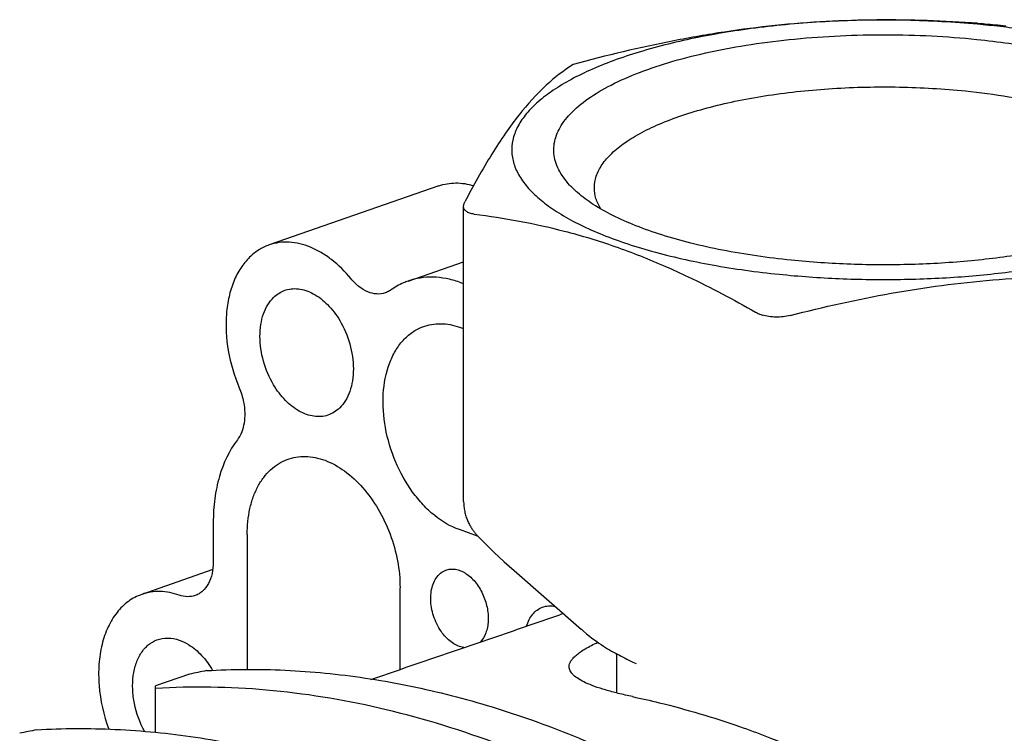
# Model space of a CAD drawing. Header units: millimetres. Extents: x 59 to 474, y 39 to 400.
# Tile 7 of 18: x 147 to 188, y 180 to 209. Entities that reach past the tile are written whole.
import ezdxf

# ---------------------------------------------------------------- set-up
doc = ezdxf.new("R2010")
doc.units = ezdxf.units.MM
doc.header["$LTSCALE"] = 30.734
doc.layers.add('A023134_9_1', color=7, linetype='CONTINUOUS')
doc.layers.add('D017308_13_1', color=7, linetype='CONTINUOUS')

msp = doc.modelspace()

# ---------------------------------------------------------------- linework, layer by layer
at = {"layer": 'A023134_9_1', "color": 7, "linetype": 'CONTINUOUS'}
for p, q in [((164.481, 202.467), (157.41, 200.002)), ((163.198, 198.499), (165.51, 199.305)), ((165.337, 198.454), (165.51, 198.394)), ((165.337, 196.579), (165.51, 196.519)), ((155.084, 188.437), (155.084, 186.797)), ((156.498, 187.944), (156.498, 182.321)), ((166.093, 187.88), (165.337, 188.144)), ((155.062, 186.479), (152.107, 185.449)), ((162.862, 182.333), (162.862, 185.726)), ((154.094, 182.126), (152.68, 181.633)), ((152.68, 179.697), (152.68, 181.633))]:
    msp.add_line(p, q, dxfattribs=at)
for centre, radius, start, end in [((-188.885, 1219.133), 1094.854, 288.67284, 289.107828), ((178.214, 159.485), 26.58, 108.764, 109.1095)]:
    msp.add_arc(centre, radius, start, end, dxfattribs=at)
for centre in [(181.53, 124.717), (174.459, 122.252)]:
    msp.add_ellipse(centre, major_axis=(90.863, 0), ratio=0.662758, start_param=1.869376, end_param=1.877529, dxfattribs=at)
for points, knots in [([(164.481, 202.467), (164.592, 202.506), (164.824, 202.565), (165.312, 202.606), (165.684, 202.545), (165.924, 202.473)], [0, 0, 0, 0, 0.241396, 0.486577, 1, 1, 1, 1]), ([(160.814, 198.599), (160.576, 198.889), (160.183, 199.284), (159.592, 199.691), (159.147, 199.916), (158.699, 200.063), (158.253, 200.13), (157.819, 200.115), (157.542, 200.049), (157.41, 200.002)], [0, 0, 0, 0, 0.288182, 0.422234, 0.549069, 0.669037, 0.783072, 0.89271, 1, 1, 1, 1]), ([(157.41, 200.002), (157.26, 199.95), (156.968, 199.809), (156.715, 199.607), (156.598, 199.493)], [0, 0, 0, 0, 0.493128, 1, 1, 1, 1]), ([(156.598, 199.493), (156.459, 199.357), (156.204, 199.04), (155.917, 198.48), (155.719, 197.835), (155.577, 196.867), (155.655, 195.567), (155.955, 194.551), (156.164, 194.056)], [0, 0, 0, 0, 0.101535, 0.21035, 0.327212, 0.451895, 0.71958, 1, 1, 1, 1]), ([(162.248, 198.008), (162.136, 197.969), (161.884, 197.937), (161.5, 198.035), (161.129, 198.261), (160.915, 198.477), (160.814, 198.599)], [0, 0, 0, 0, 0.216412, 0.450164, 0.711097, 1, 1, 1, 1]), ([(163.198, 198.499), (163.134, 198.477), (162.879, 198.378), (162.639, 198.242), (162.471, 198.124)], [0, 0, 0, 0, 0.248555, 1, 1, 1, 1]), ([(165.337, 198.454), (165.156, 198.517), (164.793, 198.616), (164.242, 198.676), (163.705, 198.642), (163.362, 198.557), (163.198, 198.499)], [0, 0, 0, 0, 0.263741, 0.516128, 0.760252, 1, 1, 1, 1]), ([(157.598, 197.819), (157.662, 197.882), (157.801, 197.993), (157.96, 198.074), (158.042, 198.104)], [0, 0, 0, 0, 0.506819, 1, 1, 1, 1]), ([(158.042, 198.104), (158.133, 198.139), (158.328, 198.186), (158.635, 198.185), (158.949, 198.114), (159.38, 197.925), (159.888, 197.522), (160.207, 197.098), (160.348, 196.86)], [0, 0, 0, 0, 0.103688, 0.210348, 0.322731, 0.442665, 0.706772, 1, 1, 1, 1]), ([(162.471, 198.124), (162.454, 198.111), (162.384, 198.065), (162.307, 198.029), (162.248, 198.008)], [0, 0, 0, 0, 0.25259, 1, 1, 1, 1]), ([(157.598, 194.174), (157.415, 194.48), (157.135, 195.138), (157.004, 196.009), (157.051, 196.676), (157.159, 197.123), (157.337, 197.511), (157.505, 197.728), (157.598, 197.819)], [0, 0, 0, 0, 0.275608, 0.545747, 0.672318, 0.790453, 0.899448, 1, 1, 1, 1]), ([(160.348, 196.86), (160.531, 196.554), (160.811, 195.897), (160.943, 195.025), (160.895, 194.358), (160.787, 193.911), (160.609, 193.523), (160.441, 193.306), (160.348, 193.215)], [0, 0, 0, 0, 0.275608, 0.545747, 0.672318, 0.790453, 0.899448, 1, 1, 1, 1]), ([(165.337, 188.144), (164.963, 188.274), (164.423, 188.598), (163.806, 189.176), (163.213, 189.9), (162.624, 190.966), (162.205, 192.363), (162.105, 193.763), (162.307, 194.855), (162.646, 195.586), (162.968, 196.032), (163.358, 196.379), (163.658, 196.537), (163.813, 196.595)], [0, 0, 0, 0, 0.115356, 0.179106, 0.246245, 0.387255, 0.530782, 0.66827, 0.792798, 0.849324, 0.902111, 0.951921, 1, 1, 1, 1]), ([(163.813, 196.595), (163.929, 196.639), (164.173, 196.705), (164.691, 196.745), (165.086, 196.667), (165.337, 196.579)], [0, 0, 0, 0, 0.240275, 0.484651, 1, 1, 1, 1]), ([(156.164, 194.056), (156.205, 193.96), (156.276, 193.764), (156.362, 193.414), (156.407, 193.016), (156.376, 192.473), (156.238, 192.085), (156.087, 191.886)], [0, 0, 0, 0, 0.138793, 0.276849, 0.478396, 0.668613, 1, 1, 1, 1]), ([(159.852, 192.911), (159.761, 192.882), (159.568, 192.845), (159.267, 192.856), (158.96, 192.934), (158.541, 193.127), (158.047, 193.526), (157.737, 193.942), (157.598, 194.174)], [0, 0, 0, 0, 0.103535, 0.210459, 0.323263, 0.443551, 0.707727, 1, 1, 1, 1]), ([(160.348, 193.215), (160.277, 193.146), (160.123, 193.024), (159.943, 192.941), (159.852, 192.911)], [0, 0, 0, 0, 0.506875, 1, 1, 1, 1]), ([(156.087, 191.886), (155.744, 191.436), (155.366, 190.611), (155.124, 189.42), (155.084, 188.771), (155.084, 188.437)], [0, 0, 0, 0, 0.46629, 0.725503, 1, 1, 1, 1]), ([(158.156, 191.069), (158.276, 191.114), (158.529, 191.181), (158.927, 191.208), (159.335, 191.16), (159.901, 190.996), (160.601, 190.601), (161.349, 189.899), (161.987, 189.003), (162.477, 187.968), (162.787, 186.861), (162.862, 186.1), (162.862, 185.726)], [0, 0, 0, 0, 0.047671, 0.096219, 0.146532, 0.199301, 0.313494, 0.439925, 0.576362, 0.718636, 0.8616, 1, 1, 1, 1]), ([(156.498, 187.944), (156.498, 188.305), (156.549, 188.837), (156.738, 189.5), (156.93, 189.939), (157.171, 190.324), (157.458, 190.646), (157.787, 190.901), (158.031, 191.022), (158.156, 191.069)], [0, 0, 0, 0, 0.288379, 0.422662, 0.549722, 0.669831, 0.783846, 0.893234, 1, 1, 1, 1]), ([(155.084, 186.797), (155.084, 186.634), (155.054, 186.324), (154.907, 185.903), (154.7, 185.625), (154.496, 185.473), (154.385, 185.421), (154.328, 185.401)], [0, 0, 0, 0, 0.289231, 0.550286, 0.783548, 0.892994, 1, 1, 1, 1]), ([(164.623, 183.839), (164.481, 184.028), (164.257, 184.455), (164.132, 185.037), (164.142, 185.494), (164.203, 185.802), (164.316, 186.07), (164.428, 186.219), (164.491, 186.28)], [0, 0, 0, 0, 0.270525, 0.542224, 0.670483, 0.790013, 0.899658, 1, 1, 1, 1]), ([(164.491, 186.28), (164.511, 186.3), (164.592, 186.372), (164.688, 186.428), (164.764, 186.456)], [0, 0, 0, 0, 0.256401, 1, 1, 1, 1]), ([(164.764, 186.456), (164.826, 186.48), (164.962, 186.51), (165.174, 186.501), (165.39, 186.439), (165.683, 186.284), (166.018, 185.971), (166.215, 185.651), (166.298, 185.475)], [0, 0, 0, 0, 0.101417, 0.206444, 0.318238, 0.438662, 0.70553, 1, 1, 1, 1]), ([(152.107, 185.449), (151.909, 185.38), (151.523, 185.175), (151.043, 184.701), (150.674, 184.083), (150.424, 183.348), (150.302, 182.523), (150.313, 181.326), (150.518, 180.419), (150.73, 179.836)], [0, 0, 0, 0, 0.099073, 0.202816, 0.314659, 0.436239, 0.567488, 0.706989, 1, 1, 1, 1]), ([(153.67, 185.415), (153.412, 185.505), (153.009, 185.586), (152.478, 185.553), (152.227, 185.491), (152.107, 185.449)], [0, 0, 0, 0, 0.515356, 0.759866, 1, 1, 1, 1]), ([(154.328, 185.401), (154.227, 185.366), (154.001, 185.332), (153.779, 185.378), (153.67, 185.415)], [0, 0, 0, 0, 0.483629, 1, 1, 1, 1]), ([(166.298, 185.475), (166.382, 185.296), (166.506, 184.925), (166.549, 184.446), (166.507, 184.085), (166.423, 183.776), (166.302, 183.568), (166.199, 183.461)], [0, 0, 0, 0, 0.278888, 0.547261, 0.672647, 0.790179, 1, 1, 1, 1]), ([(168.786, 184.913), (168.869, 184.945), (169.052, 184.982), (169.237, 184.965), (169.328, 184.945)], [0, 0, 0, 0, 0.48896, 1, 1, 1, 1]), ([(168.131, 184.124), (168.158, 184.218), (168.227, 184.394), (168.376, 184.625), (168.562, 184.804), (168.71, 184.885), (168.786, 184.913)], [0, 0, 0, 0, 0.276071, 0.531803, 0.770836, 1, 1, 1, 1]), ([(165.518, 183.232), (165.35, 183.256), (165.098, 183.37), (164.815, 183.606), (164.685, 183.757), (164.623, 183.839)], [0, 0, 0, 0, 0.460058, 0.721034, 1, 1, 1, 1]), ([(152.224, 179.744), (152.027, 180.103), (151.813, 180.688), (151.713, 181.484), (151.734, 182.054), (151.852, 182.572), (152.062, 183.013), (152.358, 183.354), (152.609, 183.502), (152.738, 183.551)], [0, 0, 0, 0, 0.288079, 0.429093, 0.562866, 0.686765, 0.799736, 0.902916, 1, 1, 1, 1]), ([(152.738, 183.551), (152.881, 183.604), (153.201, 183.657), (153.516, 183.594), (153.67, 183.541)], [0, 0, 0, 0, 0.483573, 1, 1, 1, 1]), ([(153.67, 183.541), (153.804, 183.494), (154.146, 183.326), (154.635, 182.908), (154.929, 182.505), (155.059, 182.282)], [0, 0, 0, 0, 0.223564, 0.593754, 1, 1, 1, 1]), ([(169.905, 182.436), (169.905, 182.475), (169.92, 182.56), (169.98, 182.683), (170.077, 182.807), (170.211, 182.932), (170.381, 183.06), (170.672, 183.245), (170.917, 183.37), (171.093, 183.452)], [0, 0, 0, 0, 0.073575, 0.155524, 0.250885, 0.362785, 0.493001, 0.642451, 1, 1, 1, 1]), ([(154.801, 182.273), (155.891, 182.337), (158.104, 182.348), (161.446, 182.015), (164.824, 181.337), (168.218, 180.316), (171.61, 178.961), (176.175, 176.682), (179.435, 174.541), (181.53, 172.956)], [0, 0, 0, 0, 0.11339, 0.229277, 0.348212, 0.470634, 0.596873, 0.727151, 1, 1, 1, 1]), ([(172.541, 181.189), (172.342, 181.231), (171.966, 181.316), (171.439, 181.456), (170.985, 181.603), (170.606, 181.754), (170.306, 181.91), (170.111, 182.052), (170.002, 182.171), (169.947, 182.257), (169.913, 182.346), (169.905, 182.406), (169.905, 182.436)], [0, 0, 0, 0, 0.200843, 0.380385, 0.537424, 0.67125, 0.781853, 0.870393, 0.907419, 0.94054, 0.970899, 1, 1, 1, 1]), ([(171.473, 177.215), (169.936, 177.997), (166.839, 179.363), (162.075, 180.803), (157.349, 181.57), (154.213, 181.624), (152.68, 181.533)], [0, 0, 0, 0, 0.265368, 0.519489, 0.763708, 1, 1, 1, 1]), ([(172.541, 181.189), (172.914, 181.111), (174.421, 180.768), (175.905, 180.325), (177.004, 179.942)], [0, 0, 0, 0, 0.246232, 1, 1, 1, 1]), ([(147.73, 179.808), (148.82, 179.873), (151.033, 179.883), (154.375, 179.551), (157.752, 178.872), (161.147, 177.852), (164.539, 176.496), (169.104, 174.217), (172.364, 172.076), (174.459, 170.491)], [0, 0, 0, 0, 0.11339, 0.229277, 0.348212, 0.470634, 0.596873, 0.727151, 1, 1, 1, 1]), ([(177.004, 179.942), (177.379, 179.811), (178.894, 179.257), (180.374, 178.61), (181.468, 178.077)], [0, 0, 0, 0, 0.245967, 1, 1, 1, 1])]:
    msp.add_open_spline(points, degree=3, knots=knots, dxfattribs=at)
at = {"layer": 'D017308_13_1', "color": 7, "linetype": 'CONTINUOUS'}
for p, q in [((165.51, 189.319), (165.51, 201.61)), ((171.882, 182.601), (171.881, 181.34)), ((172.558, 182.629), (172.698, 182.563))]:
    msp.add_line(p, q, dxfattribs=at)
for points in [[(165.51, 189.319), (165.51, 189.285), (165.512, 189.228), (165.515, 189.17), (165.52, 189.114), (165.526, 189.059), (165.534, 189.005), (165.543, 188.951), (165.554, 188.899), (165.565, 188.848), (165.578, 188.798), (165.591, 188.749), (165.606, 188.701), (165.621, 188.655), (165.638, 188.609), (165.655, 188.565), (165.672, 188.522), (165.691, 188.479), (165.71, 188.439), (165.729, 188.399), (165.749, 188.36), (165.769, 188.323), (165.79, 188.287), (165.81, 188.251), (165.831, 188.218), (165.852, 188.185), (165.873, 188.154), (165.894, 188.123), (165.915, 188.094), (165.936, 188.066), (165.957, 188.039), (165.977, 188.013), (165.998, 187.988), (166.018, 187.963), (166.038, 187.941), (166.058, 187.919), (166.077, 187.898), (166.096, 187.877), (166.115, 187.857), (166.123, 187.85)], [(166.123, 187.85), (166.334, 187.638), (166.774, 187.208), (167.201, 186.808), (167.613, 186.437), (170.423, 183.991)], [(170.418, 183.995), (170.505, 183.917), (170.631, 183.807), (170.747, 183.712), (170.855, 183.627), (170.956, 183.551), (171.053, 183.481), (171.147, 183.415), (171.238, 183.354), (171.329, 183.295), (171.418, 183.238), (171.505, 183.185), (171.59, 183.134), (171.674, 183.086), (171.756, 183.039), (171.837, 182.995), (171.916, 182.952), (171.995, 182.91), (172.074, 182.869), (172.153, 182.828), (172.232, 182.788), (172.312, 182.748), (172.393, 182.709), (172.558, 182.629)], [(171.868, 182.978), (171.871, 182.931), (171.876, 182.828), (171.88, 182.718), (171.882, 182.601)]]:
    msp.add_lwpolyline(points, dxfattribs=at)
for centre, radius, start, end in [((183.282, 169.089), 40.27, 84.1611, 84.8279), ((183.452, 170.69), 38.66, 82.7107, 84.1703)]:
    msp.add_arc(centre, radius, start, end, dxfattribs=at)
for points, knots in [([(186.912, 209.195), (185.924, 209.285), (183.931, 209.393), (180.956, 209.355), (178.057, 209.12), (175.342, 208.699), (173.253, 208.19), (171.758, 207.693), (170.78, 207.297), (169.915, 206.87), (169.172, 206.415), (168.557, 205.937), (168.076, 205.439), (167.734, 204.921), (167.537, 204.387), (167.493, 203.844), (167.606, 203.303), (167.87, 202.776), (168.275, 202.267), (168.817, 201.777), (169.49, 201.31), (170.288, 200.867), (171.205, 200.454), (172.233, 200.073), (173.784, 199.599), (175.93, 199.123), (177.716, 198.877), (178.651, 198.782)], [0, 0, 0, 0, 0.086782, 0.174455, 0.260124, 0.340996, 0.414545, 0.447916, 0.478729, 0.506841, 0.532181, 0.554774, 0.574783, 0.592555, 0.608687, 0.624034, 0.639613, 0.656391, 0.675109, 0.696247, 0.720062, 0.74665, 0.775988, 0.80797, 0.842426, 0.917819, 1, 1, 1, 1]), ([(186.915, 209.237), (185.519, 209.335), (183.413, 209.411), (180.601, 209.325), (178.483, 209.158), (176.367, 208.888), (173.55, 208.395), (171.458, 207.895), (170.073, 207.521)], [0, 0, 0, 0, 0.246858, 0.371087, 0.495882, 0.621234, 0.747094, 1, 1, 1, 1]), ([(186.915, 209.237), (187.015, 209.23), (187.405, 209.201), (187.796, 209.165), (188.086, 209.134)], [0, 0, 0, 0, 0.254083, 1, 1, 1, 1]), ([(170.251, 202.184), (170.137, 202.283), (169.927, 202.484), (169.587, 202.897), (169.351, 203.347), (169.261, 203.812), (169.264, 204.154), (169.337, 204.493), (169.478, 204.829), (169.685, 205.158), (170.065, 205.607), (170.713, 206.141), (171.69, 206.711), (172.882, 207.228), (174.268, 207.684), (175.822, 208.069), (177.515, 208.376), (179.949, 208.676), (183.092, 208.819), (185.627, 208.694), (186.886, 208.565)], [0, 0, 0, 0, 0.021198, 0.040619, 0.075055, 0.090964, 0.106626, 0.12259, 0.139366, 0.157386, 0.176974, 0.221629, 0.274329, 0.335124, 0.403528, 0.478693, 0.559521, 0.644727, 0.822489, 1, 1, 1, 1]), ([(186.886, 208.565), (187.772, 208.474), (189.069, 208.293), (190.733, 207.943), (191.871, 207.644), (192.913, 207.305), (193.85, 206.931), (194.67, 206.525), (195.366, 206.092), (195.932, 205.634), (196.36, 205.156), (196.647, 204.658), (196.782, 204.144), (196.756, 203.624), (196.572, 203.114), (196.24, 202.622), (195.945, 202.328), (195.779, 202.184)], [0, 0, 0, 0, 0.195909, 0.287612, 0.374058, 0.454561, 0.528556, 0.595641, 0.655624, 0.708605, 0.7551, 0.796213, 0.8338, 0.870423, 0.908878, 0.951535, 1, 1, 1, 1]), ([(170.073, 207.521), (169.675, 207.266), (168.857, 206.629), (167.951, 205.622), (167.228, 204.637), (166.452, 203.439), (165.914, 202.469), (165.561, 201.793)], [0, 0, 0, 0, 0.192464, 0.419371, 0.548965, 0.689542, 1, 1, 1, 1]), ([(178.651, 198.782), (179.483, 198.697), (181.169, 198.577), (183.704, 198.544), (186.221, 198.655), (188.651, 198.907), (190.93, 199.293), (192.996, 199.801), (194.548, 200.333), (195.632, 200.817), (196.331, 201.189), (196.941, 201.58), (197.457, 201.987), (197.876, 202.409), (198.195, 202.844), (198.411, 203.29), (198.52, 203.744), (198.518, 204.201), (198.406, 204.655), (198.187, 205.101), (197.865, 205.535), (197.443, 205.957), (196.925, 206.364), (196.313, 206.754), (195.338, 207.269), (194.537, 207.59), (193.975, 207.786)], [0, 0, 0, 0, 0.089598, 0.180779, 0.271369, 0.359213, 0.442264, 0.518666, 0.586863, 0.617528, 0.645772, 0.671564, 0.694939, 0.716022, 0.735056, 0.752436, 0.768727, 0.784642, 0.800955, 0.818375, 0.837463, 0.858609, 0.882052, 0.907913, 0.936226, 1, 1, 1, 1]), ([(170.955, 202.382), (170.955, 202.546), (171.015, 202.892), (171.274, 203.383), (171.688, 203.852), (172.249, 204.297), (172.952, 204.716), (173.786, 205.103), (174.743, 205.454), (175.81, 205.765), (176.974, 206.031), (178.665, 206.327), (180.903, 206.558), (183.649, 206.617), (185.496, 206.509), (186.41, 206.416)], [0, 0, 0, 0, 0.029152, 0.060925, 0.097261, 0.139279, 0.18746, 0.241848, 0.302191, 0.36803, 0.438748, 0.513611, 0.672373, 0.837081, 1, 1, 1, 1]), ([(186.41, 206.416), (187.015, 206.354), (188.183, 206.2), (189.847, 205.868), (191.338, 205.449), (192.444, 205.021), (193.206, 204.638), (193.691, 204.347), (194.108, 204.043), (194.454, 203.727), (194.728, 203.402), (194.926, 203.068), (195.048, 202.728), (195.075, 202.495), (195.075, 202.382)], [0, 0, 0, 0, 0.18013, 0.348792, 0.502526, 0.638541, 0.699326, 0.755117, 0.805935, 0.851957, 0.893566, 0.93141, 0.966458, 1, 1, 1, 1]), ([(179.144, 199.367), (178.185, 199.465), (176.787, 199.665), (175, 200.059), (173.796, 200.397), (172.707, 200.779), (171.749, 201.201), (170.932, 201.657), (170.458, 202.004), (170.251, 202.184)], [0, 0, 0, 0, 0.305975, 0.44803, 0.580828, 0.703166, 0.814106, 0.913076, 1, 1, 1, 1]), ([(171.223, 201.501), (171.139, 201.638), (171.004, 201.921), (170.955, 202.233), (170.955, 202.382)], [0, 0, 0, 0, 0.518164, 1, 1, 1, 1]), ([(195.779, 202.184), (195.612, 202.039), (195.24, 201.757), (194.608, 201.376), (193.879, 201.017), (192.743, 200.554), (191.12, 200.062), (188.969, 199.616), (186.62, 199.313), (184.15, 199.163), (181.641, 199.17), (179.97, 199.283), (179.144, 199.367)], [0, 0, 0, 0, 0.038449, 0.081282, 0.128525, 0.18007, 0.295085, 0.423793, 0.562752, 0.70798, 0.855189, 1, 1, 1, 1]), ([(165.51, 201.611), (165.51, 201.625), (165.515, 201.689), (165.538, 201.749), (165.561, 201.793)], [0, 0, 0, 0, 0.227817, 1, 1, 1, 1]), ([(165.949, 201.288), (165.886, 201.296), (165.772, 201.319), (165.627, 201.385), (165.53, 201.485), (165.51, 201.57), (165.51, 201.611)], [0, 0, 0, 0, 0.319661, 0.580947, 0.796724, 1, 1, 1, 1]), ([(165.949, 201.288), (166.575, 201.21), (167.833, 201.017), (169.077, 200.741), (169.699, 200.58)], [0, 0, 0, 0, 0.495435, 1, 1, 1, 1]), ([(169.699, 200.58), (170.41, 200.396), (171.839, 199.966), (173.224, 199.413), (173.916, 199.11)], [0, 0, 0, 0, 0.493298, 1, 1, 1, 1]), ([(173.916, 199.11), (174.232, 198.972), (175.508, 198.388), (176.748, 197.729), (177.666, 197.204)], [0, 0, 0, 0, 0.245977, 1, 1, 1, 1]), ([(179.115, 197.068), (180.502, 197.425), (182.598, 197.894), (185.42, 198.335), (187.537, 198.564), (189.654, 198.69), (192.462, 198.724), (194.563, 198.615), (195.956, 198.499)], [0, 0, 0, 0, 0.252992, 0.378848, 0.504173, 0.628931, 0.75313, 1, 1, 1, 1]), ([(177.666, 197.204), (177.687, 197.192), (177.776, 197.144), (177.87, 197.107), (177.943, 197.084)], [0, 0, 0, 0, 0.240333, 1, 1, 1, 1]), ([(179.115, 197.068), (178.919, 197.018), (178.523, 196.97), (178.126, 197.025), (177.943, 197.084)], [0, 0, 0, 0, 0.51245, 1, 1, 1, 1])]:
    msp.add_open_spline(points, degree=3, knots=knots, dxfattribs=at)

doc.saveas('drawing.dxf')
